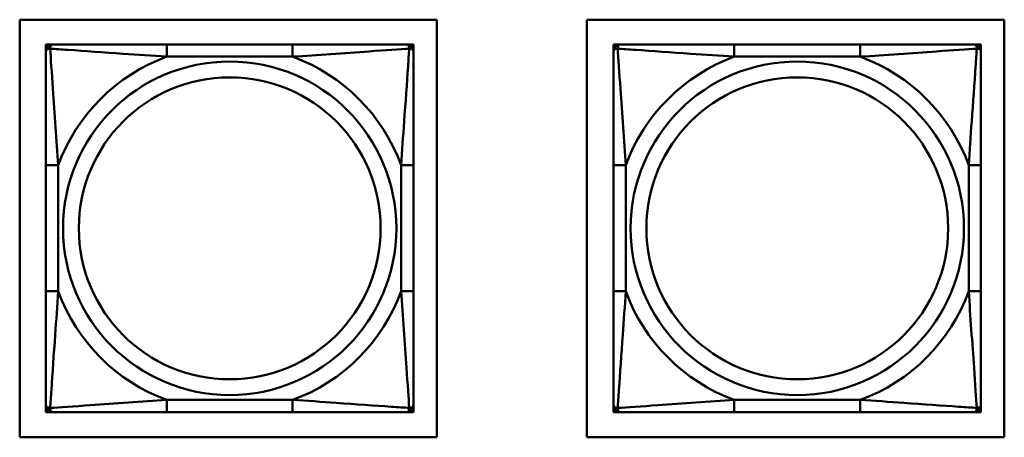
# Model space of a CAD drawing. Header units: inches. Extents: x 7.4 to 53, y 27.5 to 52.4.
# Tile 80 of 128: x 35.9 to 37.4, y 37.4 to 38.1. Entities that reach past the tile are written whole.
import ezdxf

# ---------------------------------------------------------------- set-up
doc = ezdxf.new("R2010")
doc.units = ezdxf.units.IN
doc.header["$MEASUREMENT"] = 0
doc.layers.add('Visible Edges(ANSI)', color=7, linetype='Continuous', lineweight=50)
doc.layers.add('Visible Tangent Edges(ANSI)', color=7, linetype='Continuous', lineweight=50)

msp = doc.modelspace()

# ---------------------------------------------------------------- linework, layer by layer
at = {"layer": 'Visible Edges(ANSI)'}
for p, q in [((35.8532, 37.4055), (35.8532, 38.076)), ((35.8532, 38.076), (36.5237, 38.076)), ((36.5237, 38.076), (36.5237, 37.4055)), ((36.7647, 38.076), (37.4353, 38.076)), ((36.7647, 37.4055), (36.7647, 38.076)), ((37.4353, 38.076), (37.4353, 37.4055)), ((35.8953, 38.0364), (35.9012, 38.0364)), ((35.8953, 38.0305), (35.8953, 38.0364)), ((35.9012, 38.0364), (35.9071, 38.0364)), ((36.2917, 38.0364), (36.0894, 38.0364)), ((36.474, 38.0364), (36.4799, 38.0364)), ((36.4799, 38.0364), (36.4858, 38.0364)), ((36.4858, 38.0364), (36.4858, 38.0305)), ((36.8073, 38.0364), (36.8132, 38.0364)), ((36.8073, 38.0305), (36.8073, 38.0364)), ((36.8132, 38.0364), (36.8191, 38.0364)), ((37.2037, 38.0364), (37.0014, 38.0364)), ((37.386, 38.0364), (37.3919, 38.0364)), ((37.3919, 38.0364), (37.3978, 38.0364)), ((37.3978, 38.0364), (37.3978, 38.0305)), ((35.8953, 38.0246), (35.8953, 38.0305)), ((36.4858, 38.0305), (36.4858, 38.0246)), ((36.8073, 38.0246), (36.8073, 38.0305)), ((37.3978, 38.0305), (37.3978, 38.0246)), ((35.8953, 37.8423), (35.8953, 37.64)), ((36.4858, 37.64), (36.4858, 37.8423)), ((36.8073, 37.8423), (36.8073, 37.64)), ((37.3978, 37.64), (37.3978, 37.8423)), ((35.8953, 37.4518), (35.8953, 37.4577)), ((35.8953, 37.4458), (35.8953, 37.4518)), ((36.4858, 37.4577), (36.4858, 37.4518)), ((36.4858, 37.4518), (36.4858, 37.4458)), ((36.8073, 37.4518), (36.8073, 37.4577)), ((36.8073, 37.4458), (36.8073, 37.4518)), ((37.3978, 37.4577), (37.3978, 37.4518)), ((37.3978, 37.4518), (37.3978, 37.4458)), ((35.9012, 37.4458), (35.8953, 37.4458)), ((35.9071, 37.4458), (35.9012, 37.4458)), ((36.0894, 37.4458), (36.2917, 37.4458)), ((36.4799, 37.4458), (36.474, 37.4458)), ((36.4858, 37.4458), (36.4799, 37.4458)), ((36.8132, 37.4458), (36.8073, 37.4458)), ((36.8191, 37.4458), (36.8132, 37.4458)), ((37.0014, 37.4458), (37.2037, 37.4458)), ((37.3919, 37.4458), (37.386, 37.4458)), ((37.3978, 37.4458), (37.3919, 37.4458)), ((36.5237, 37.4055), (35.8532, 37.4055)), ((37.4353, 37.4055), (36.7647, 37.4055))]:
    msp.add_line(p, q, dxfattribs=at)
for centre, radius, start, end in [((35.9012, 38.0305), 0.00591, 90, 180), ((35.9071, 38.0246), 0.0118, 90, 180), ((36.474, 38.0246), 0.0118, 0, 90), ((36.4799, 38.0305), 0.00591, 0, 90), ((36.8132, 38.0305), 0.00591, 90, 180), ((36.8191, 38.0246), 0.0118, 90, 180), ((37.386, 38.0246), 0.0118, 0, 90), ((37.3919, 38.0305), 0.00591, 0, 90), ((35.9071, 37.4577), 0.0118, 180, 270), ((35.9012, 37.4518), 0.00591, 180, 270), ((36.474, 37.4577), 0.0118, 270, 0), ((36.4799, 37.4518), 0.00591, 270, 0), ((36.8191, 37.4577), 0.0118, 180, 270), ((36.8132, 37.4518), 0.00591, 180, 270), ((37.386, 37.4577), 0.0118, 270, 0), ((37.3919, 37.4518), 0.00591, 270, 0)]:
    msp.add_arc(centre, radius, start, end, dxfattribs=at)
for points, knots in [([(36.0894, 38.0364), (36.0658, 38.0364), (36.0418, 38.0364), (36.0184, 38.0364), (35.9877, 38.0364), (35.9569, 38.0364), (35.9336, 38.0364), (35.9216, 38.0364), (35.912, 38.0364), (35.9071, 38.0364)], [0.2569537, 0.2569537, 0.2569537, 0.2569537, 0.4371919, 0.4371919, 0.4371919, 0.6739428, 0.6739428, 0.6739428, 0.7963818, 0.7963818, 0.7963818, 0.7963818]), ([(36.474, 38.0364), (36.4683, 38.0364), (36.4558, 38.0364), (36.4406, 38.0364), (36.4172, 38.0364), (36.388, 38.0364), (36.359, 38.0364), (36.3368, 38.0364), (36.3141, 38.0364), (36.2917, 38.0364)], [-0.7968224, -0.7968224, -0.7968224, -0.7968224, -0.6514613, -0.6514613, -0.6514613, -0.427691, -0.427691, -0.427691, -0.2569517, -0.2569517, -0.2569517, -0.2569517]), ([(37.0014, 38.0364), (36.9778, 38.0364), (36.9538, 38.0364), (36.9304, 38.0364), (36.8997, 38.0364), (36.8689, 38.0364), (36.8456, 38.0364), (36.8336, 38.0364), (36.824, 38.0364), (36.8191, 38.0364)], [0.2569537, 0.2569537, 0.2569537, 0.2569537, 0.4371919, 0.4371919, 0.4371919, 0.6739428, 0.6739428, 0.6739428, 0.7963818, 0.7963818, 0.7963818, 0.7963818]), ([(37.386, 38.0364), (37.3803, 38.0364), (37.3678, 38.0364), (37.3526, 38.0364), (37.3292, 38.0364), (37.3, 38.0364), (37.271, 38.0364), (37.2488, 38.0364), (37.2261, 38.0364), (37.2037, 38.0364)], [-0.7968224, -0.7968224, -0.7968224, -0.7968224, -0.6514613, -0.6514613, -0.6514613, -0.427691, -0.427691, -0.427691, -0.2569517, -0.2569517, -0.2569517, -0.2569517]), ([(35.8953, 38.0246), (35.8953, 38.0189), (35.8953, 38.0064), (35.8953, 37.9911), (35.8953, 37.9677), (35.8953, 37.9386), (35.8953, 37.9095), (35.8953, 37.8873), (35.8953, 37.8647), (35.8953, 37.8423)], [-0.7968224, -0.7968224, -0.7968224, -0.7968224, -0.6514613, -0.6514613, -0.6514613, -0.427691, -0.427691, -0.427691, -0.2569517, -0.2569517, -0.2569517, -0.2569517]), ([(36.4858, 37.8423), (36.4858, 37.8659), (36.4858, 37.8899), (36.4858, 37.9133), (36.4858, 37.944), (36.4858, 37.9748), (36.4858, 37.9981), (36.4858, 38.0101), (36.4858, 38.0197), (36.4858, 38.0246)], [0.2569537, 0.2569537, 0.2569537, 0.2569537, 0.4371919, 0.4371919, 0.4371919, 0.6739428, 0.6739428, 0.6739428, 0.7963818, 0.7963818, 0.7963818, 0.7963818]), ([(36.8073, 38.0246), (36.8073, 38.0189), (36.8073, 38.0064), (36.8073, 37.9911), (36.8073, 37.9677), (36.8073, 37.9386), (36.8073, 37.9095), (36.8073, 37.8873), (36.8073, 37.8647), (36.8073, 37.8423)], [-0.7968224, -0.7968224, -0.7968224, -0.7968224, -0.6514613, -0.6514613, -0.6514613, -0.427691, -0.427691, -0.427691, -0.2569517, -0.2569517, -0.2569517, -0.2569517]), ([(37.3978, 37.8423), (37.3978, 37.8659), (37.3978, 37.8899), (37.3978, 37.9133), (37.3978, 37.944), (37.3978, 37.9748), (37.3978, 37.9981), (37.3978, 38.0101), (37.3978, 38.0197), (37.3978, 38.0246)], [0.2569537, 0.2569537, 0.2569537, 0.2569537, 0.4371919, 0.4371919, 0.4371919, 0.6739428, 0.6739428, 0.6739428, 0.7963818, 0.7963818, 0.7963818, 0.7963818]), ([(35.8953, 37.64), (35.8953, 37.6163), (35.8953, 37.5923), (35.8953, 37.569), (35.8953, 37.5383), (35.8953, 37.5074), (35.8953, 37.4842), (35.8953, 37.4721), (35.8953, 37.4625), (35.8953, 37.4577)], [0.2569537, 0.2569537, 0.2569537, 0.2569537, 0.4371919, 0.4371919, 0.4371919, 0.6739428, 0.6739428, 0.6739428, 0.7963818, 0.7963818, 0.7963818, 0.7963818]), ([(36.4858, 37.4577), (36.4858, 37.4634), (36.4858, 37.4759), (36.4858, 37.4911), (36.4858, 37.5145), (36.4858, 37.5436), (36.4858, 37.5727), (36.4858, 37.5949), (36.4858, 37.6176), (36.4858, 37.64)], [-0.7968224, -0.7968224, -0.7968224, -0.7968224, -0.6514613, -0.6514613, -0.6514613, -0.427691, -0.427691, -0.427691, -0.2569517, -0.2569517, -0.2569517, -0.2569517]), ([(36.8073, 37.64), (36.8073, 37.6163), (36.8073, 37.5923), (36.8073, 37.569), (36.8073, 37.5383), (36.8073, 37.5074), (36.8073, 37.4842), (36.8073, 37.4721), (36.8073, 37.4625), (36.8073, 37.4577)], [0.2569537, 0.2569537, 0.2569537, 0.2569537, 0.4371919, 0.4371919, 0.4371919, 0.6739428, 0.6739428, 0.6739428, 0.7963818, 0.7963818, 0.7963818, 0.7963818]), ([(37.3978, 37.4577), (37.3978, 37.4634), (37.3978, 37.4759), (37.3978, 37.4911), (37.3978, 37.5145), (37.3978, 37.5436), (37.3978, 37.5727), (37.3978, 37.5949), (37.3978, 37.6176), (37.3978, 37.64)], [-0.7968224, -0.7968224, -0.7968224, -0.7968224, -0.6514613, -0.6514613, -0.6514613, -0.427691, -0.427691, -0.427691, -0.2569517, -0.2569517, -0.2569517, -0.2569517]), ([(35.9071, 37.4458), (35.9128, 37.4458), (35.9253, 37.4458), (35.9405, 37.4458), (35.964, 37.4458), (35.9931, 37.4458), (36.0222, 37.4458), (36.0444, 37.4458), (36.067, 37.4458), (36.0894, 37.4458)], [-0.7968224, -0.7968224, -0.7968224, -0.7968224, -0.6514613, -0.6514613, -0.6514613, -0.427691, -0.427691, -0.427691, -0.2569517, -0.2569517, -0.2569517, -0.2569517]), ([(36.2917, 37.4458), (36.3154, 37.4458), (36.3394, 37.4458), (36.3627, 37.4458), (36.3934, 37.4458), (36.4243, 37.4458), (36.4475, 37.4458), (36.4596, 37.4458), (36.4692, 37.4458), (36.474, 37.4458)], [0.2569537, 0.2569537, 0.2569537, 0.2569537, 0.4371919, 0.4371919, 0.4371919, 0.6739428, 0.6739428, 0.6739428, 0.7963818, 0.7963818, 0.7963818, 0.7963818]), ([(36.8191, 37.4458), (36.8248, 37.4458), (36.8373, 37.4458), (36.8525, 37.4458), (36.876, 37.4458), (36.9051, 37.4458), (36.9342, 37.4458), (36.9564, 37.4458), (36.979, 37.4458), (37.0014, 37.4458)], [-0.7968224, -0.7968224, -0.7968224, -0.7968224, -0.6514613, -0.6514613, -0.6514613, -0.427691, -0.427691, -0.427691, -0.2569517, -0.2569517, -0.2569517, -0.2569517]), ([(37.2037, 37.4458), (37.2274, 37.4458), (37.2514, 37.4458), (37.2747, 37.4458), (37.3054, 37.4458), (37.3363, 37.4458), (37.3595, 37.4458), (37.3716, 37.4458), (37.3812, 37.4458), (37.386, 37.4458)], [0.2569537, 0.2569537, 0.2569537, 0.2569537, 0.4371919, 0.4371919, 0.4371919, 0.6739428, 0.6739428, 0.6739428, 0.7963818, 0.7963818, 0.7963818, 0.7963818])]:
    msp.add_open_spline(points, degree=3, knots=knots, dxfattribs=at)
at = {"layer": 'Visible Tangent Edges(ANSI)'}
for p, q in [((36.0894, 38.0364), (36.0894, 38.0167)), ((36.2917, 38.0364), (36.2917, 38.0167)), ((37.0014, 38.0364), (37.0014, 38.0167)), ((37.2037, 38.0364), (37.2037, 38.0167)), ((36.0894, 38.0167), (36.2917, 38.0167)), ((37.0014, 38.0167), (37.2037, 38.0167)), ((35.8953, 37.8423), (35.915, 37.8423)), ((35.915, 37.64), (35.915, 37.8423)), ((36.4662, 37.8423), (36.4662, 37.64)), ((36.4858, 37.8423), (36.4662, 37.8423)), ((36.8073, 37.8423), (36.827, 37.8423)), ((36.827, 37.64), (36.827, 37.8423)), ((37.3782, 37.8423), (37.3782, 37.64)), ((37.3978, 37.8423), (37.3782, 37.8423)), ((35.8953, 37.64), (35.915, 37.64)), ((36.4858, 37.64), (36.4662, 37.64)), ((36.8073, 37.64), (36.827, 37.64)), ((37.3978, 37.64), (37.3782, 37.64)), ((36.2917, 37.4655), (36.0894, 37.4655)), ((36.0894, 37.4458), (36.0894, 37.4655)), ((36.2917, 37.4458), (36.2917, 37.4655)), ((37.2037, 37.4655), (37.0014, 37.4655)), ((37.0014, 37.4458), (37.0014, 37.4655)), ((37.2037, 37.4458), (37.2037, 37.4655))]:
    msp.add_line(p, q, dxfattribs=at)
for centre, radius in [((36.1906, 37.7411), 0.2678), ((37.1026, 37.7411), 0.2678), ((36.1906, 37.7411), 0.2424), ((37.1026, 37.7411), 0.2424)]:
    msp.add_circle(centre, radius, dxfattribs=at)
for centre, start, end in [((36.1906, 37.7411), 110.1547, 159.8453), ((36.1906, 37.7411), 20.1547, 69.8453), ((37.1026, 37.7411), 110.1547, 159.8453), ((37.1026, 37.7411), 20.1547, 69.8453), ((36.1906, 37.7411), 200.1547, 249.8453), ((36.1906, 37.7411), 290.1547, 339.8453), ((37.1026, 37.7411), 200.1547, 249.8453), ((37.1026, 37.7411), 290.1547, 339.8453)]:
    msp.add_arc(centre, 0.2936, start, end, dxfattribs=at)
for points, knots in [([(35.9021, 38.0295), (35.9021, 38.0304), (35.9022, 38.0311), (35.9024, 38.0326), (35.9026, 38.0332), (35.903, 38.0342), (35.9032, 38.0345), (35.9036, 38.0349), (35.9037, 38.035), (35.904, 38.0353), (35.9042, 38.0355), (35.9048, 38.0359), (35.9052, 38.0361), (35.9061, 38.0363), (35.9066, 38.0364), (35.9071, 38.0364)], [-0.00023197, -0.00023197, -0.00023197, -0.00023197, 0.00913095, 0.00913095, 0.01983142, 0.01983142, 0.02651922, 0.02651922, 0.02986312, 0.02986312, 0.03521335, 0.03521335, 0.04377373, 0.04377373, 0.0532704, 0.0532704, 0.0532704, 0.0532704]), ([(36.474, 38.0364), (36.4746, 38.0364), (36.4751, 38.0363), (36.476, 38.0361), (36.4763, 38.0359), (36.4769, 38.0355), (36.4771, 38.0353), (36.4774, 38.035), (36.4776, 38.0349), (36.4779, 38.0345), (36.4781, 38.0342), (36.4785, 38.0332), (36.4787, 38.0326), (36.479, 38.0311), (36.479, 38.0304), (36.479, 38.0295)], [-0.0532704, -0.0532704, -0.0532704, -0.0532704, -0.04377373, -0.04377373, -0.03521335, -0.03521335, -0.02986312, -0.02986312, -0.02651922, -0.02651922, -0.01983142, -0.01983142, -0.00913095, -0.00913095, 0.00023197, 0.00023197, 0.00023197, 0.00023197]), ([(36.8141, 38.0295), (36.8141, 38.0304), (36.8142, 38.0311), (36.8144, 38.0326), (36.8146, 38.0332), (36.815, 38.0342), (36.8152, 38.0345), (36.8156, 38.0349), (36.8157, 38.035), (36.816, 38.0353), (36.8162, 38.0355), (36.8168, 38.0359), (36.8172, 38.0361), (36.8181, 38.0363), (36.8186, 38.0364), (36.8191, 38.0364)], [-0.00023197, -0.00023197, -0.00023197, -0.00023197, 0.00913095, 0.00913095, 0.01983142, 0.01983142, 0.02651922, 0.02651922, 0.02986312, 0.02986312, 0.03521335, 0.03521335, 0.04377373, 0.04377373, 0.0532704, 0.0532704, 0.0532704, 0.0532704]), ([(37.386, 38.0364), (37.3866, 38.0364), (37.3871, 38.0363), (37.388, 38.0361), (37.3883, 38.0359), (37.3889, 38.0355), (37.3891, 38.0353), (37.3894, 38.035), (37.3896, 38.0349), (37.3899, 38.0345), (37.3901, 38.0342), (37.3905, 38.0332), (37.3907, 38.0326), (37.391, 38.0311), (37.391, 38.0304), (37.391, 38.0295)], [-0.0532704, -0.0532704, -0.0532704, -0.0532704, -0.04377373, -0.04377373, -0.03521335, -0.03521335, -0.02986312, -0.02986312, -0.02651922, -0.02651922, -0.01983142, -0.01983142, -0.00913095, -0.00913095, 0.00023197, 0.00023197, 0.00023197, 0.00023197]), ([(35.8953, 38.0246), (35.8953, 38.0251), (35.8954, 38.0256), (35.8956, 38.0265), (35.8958, 38.0269), (35.8962, 38.0275), (35.8963, 38.0277), (35.8967, 38.028), (35.8968, 38.0281), (35.8972, 38.0284), (35.8975, 38.0286), (35.8984, 38.0291), (35.8991, 38.0293), (35.9005, 38.0295), (35.9013, 38.0296), (35.9021, 38.0295)], [-0.0532704, -0.0532704, -0.0532704, -0.0532704, -0.04377373, -0.04377373, -0.03521335, -0.03521335, -0.02986312, -0.02986312, -0.02651922, -0.02651922, -0.01983142, -0.01983142, -0.00913095, -0.00913095, 0.00023197, 0.00023197, 0.00023197, 0.00023197]), ([(35.9021, 38.0295), (35.9098, 38.0291), (35.9198, 38.0284), (35.9568, 38.0259), (35.9886, 38.0236), (36.0428, 38.0198), (36.066, 38.0181), (36.0894, 38.0167)], [-0.7478145, -0.7478145, -0.7478145, -0.7478145, -0.6493253, -0.6493253, -0.427691, -0.427691, -0.2569537, -0.2569537, -0.2569537, -0.2569537]), ([(35.915, 37.8423), (35.9126, 37.8827), (35.9093, 37.9251), (35.9047, 37.9908), (35.9031, 38.0152), (35.9021, 38.0295)], [0.2569517, 0.2569517, 0.2569517, 0.2569517, 0.5559983, 0.5559983, 0.7482818, 0.7482818, 0.7482818, 0.7482818]), ([(36.2917, 38.0167), (36.3322, 38.0191), (36.3746, 38.0224), (36.4402, 38.027), (36.4646, 38.0286), (36.479, 38.0295)], [0.2569517, 0.2569517, 0.2569517, 0.2569517, 0.5559983, 0.5559983, 0.7482818, 0.7482818, 0.7482818, 0.7482818]), ([(36.479, 38.0295), (36.4785, 38.0219), (36.4779, 38.0119), (36.4754, 37.9748), (36.4731, 37.9431), (36.4692, 37.8889), (36.4676, 37.8656), (36.4662, 37.8423)], [-0.7478145, -0.7478145, -0.7478145, -0.7478145, -0.6493253, -0.6493253, -0.427691, -0.427691, -0.2569537, -0.2569537, -0.2569537, -0.2569537]), ([(36.479, 38.0295), (36.4798, 38.0296), (36.4806, 38.0295), (36.482, 38.0293), (36.4827, 38.0291), (36.4836, 38.0286), (36.4839, 38.0284), (36.4843, 38.0281), (36.4845, 38.028), (36.4848, 38.0277), (36.485, 38.0275), (36.4853, 38.0269), (36.4855, 38.0265), (36.4858, 38.0256), (36.4858, 38.0251), (36.4858, 38.0246)], [-0.00023197, -0.00023197, -0.00023197, -0.00023197, 0.00913095, 0.00913095, 0.01983142, 0.01983142, 0.02651922, 0.02651922, 0.02986312, 0.02986312, 0.03521335, 0.03521335, 0.04377373, 0.04377373, 0.0532704, 0.0532704, 0.0532704, 0.0532704]), ([(36.8073, 38.0246), (36.8073, 38.0251), (36.8074, 38.0256), (36.8076, 38.0265), (36.8078, 38.0269), (36.8082, 38.0275), (36.8083, 38.0277), (36.8087, 38.028), (36.8088, 38.0281), (36.8092, 38.0284), (36.8095, 38.0286), (36.8104, 38.0291), (36.8111, 38.0293), (36.8125, 38.0295), (36.8133, 38.0296), (36.8141, 38.0295)], [-0.0532704, -0.0532704, -0.0532704, -0.0532704, -0.04377373, -0.04377373, -0.03521335, -0.03521335, -0.02986312, -0.02986312, -0.02651922, -0.02651922, -0.01983142, -0.01983142, -0.00913095, -0.00913095, 0.00023197, 0.00023197, 0.00023197, 0.00023197]), ([(36.8141, 38.0295), (36.8218, 38.0291), (36.8318, 38.0284), (36.8688, 38.0259), (36.9006, 38.0236), (36.9548, 38.0198), (36.978, 38.0181), (37.0014, 38.0167)], [-0.7478145, -0.7478145, -0.7478145, -0.7478145, -0.6493253, -0.6493253, -0.427691, -0.427691, -0.2569537, -0.2569537, -0.2569537, -0.2569537]), ([(36.827, 37.8423), (36.8246, 37.8827), (36.8213, 37.9251), (36.8167, 37.9908), (36.8151, 38.0152), (36.8141, 38.0295)], [0.2569517, 0.2569517, 0.2569517, 0.2569517, 0.5559983, 0.5559983, 0.7482818, 0.7482818, 0.7482818, 0.7482818]), ([(37.2037, 38.0167), (37.2442, 38.0191), (37.2866, 38.0224), (37.3522, 38.027), (37.3766, 38.0286), (37.391, 38.0295)], [0.2569517, 0.2569517, 0.2569517, 0.2569517, 0.5559983, 0.5559983, 0.7482818, 0.7482818, 0.7482818, 0.7482818]), ([(37.391, 38.0295), (37.3905, 38.0219), (37.3899, 38.0119), (37.3874, 37.9748), (37.3851, 37.9431), (37.3812, 37.8889), (37.3796, 37.8656), (37.3782, 37.8423)], [-0.7478145, -0.7478145, -0.7478145, -0.7478145, -0.6493253, -0.6493253, -0.427691, -0.427691, -0.2569537, -0.2569537, -0.2569537, -0.2569537]), ([(37.391, 38.0295), (37.3918, 38.0296), (37.3926, 38.0295), (37.394, 38.0293), (37.3947, 38.0291), (37.3956, 38.0286), (37.3959, 38.0284), (37.3963, 38.0281), (37.3965, 38.028), (37.3968, 38.0277), (37.397, 38.0275), (37.3973, 38.0269), (37.3975, 38.0265), (37.3978, 38.0256), (37.3978, 38.0251), (37.3978, 38.0246)], [-0.00023197, -0.00023197, -0.00023197, -0.00023197, 0.00913095, 0.00913095, 0.01983142, 0.01983142, 0.02651922, 0.02651922, 0.02986312, 0.02986312, 0.03521335, 0.03521335, 0.04377373, 0.04377373, 0.0532704, 0.0532704, 0.0532704, 0.0532704]), ([(35.9021, 37.4527), (35.9026, 37.4603), (35.9033, 37.4704), (35.9058, 37.5074), (35.908, 37.5391), (35.9119, 37.5934), (35.9136, 37.6166), (35.915, 37.64)], [-0.7478145, -0.7478145, -0.7478145, -0.7478145, -0.6493253, -0.6493253, -0.427691, -0.427691, -0.2569537, -0.2569537, -0.2569537, -0.2569537]), ([(36.4662, 37.64), (36.4686, 37.5995), (36.4718, 37.5571), (36.4765, 37.4915), (36.4781, 37.4671), (36.479, 37.4527)], [0.2569517, 0.2569517, 0.2569517, 0.2569517, 0.5559983, 0.5559983, 0.7482818, 0.7482818, 0.7482818, 0.7482818]), ([(36.8141, 37.4527), (36.8146, 37.4603), (36.8153, 37.4704), (36.8178, 37.5074), (36.82, 37.5391), (36.8239, 37.5934), (36.8256, 37.6166), (36.827, 37.64)], [-0.7478145, -0.7478145, -0.7478145, -0.7478145, -0.6493253, -0.6493253, -0.427691, -0.427691, -0.2569537, -0.2569537, -0.2569537, -0.2569537]), ([(37.3782, 37.64), (37.3806, 37.5995), (37.3838, 37.5571), (37.3885, 37.4915), (37.3901, 37.4671), (37.391, 37.4527)], [0.2569517, 0.2569517, 0.2569517, 0.2569517, 0.5559983, 0.5559983, 0.7482818, 0.7482818, 0.7482818, 0.7482818]), ([(36.0894, 37.4655), (36.0489, 37.4631), (36.0066, 37.4598), (35.9409, 37.4552), (35.9165, 37.4536), (35.9021, 37.4527)], [0.2569517, 0.2569517, 0.2569517, 0.2569517, 0.5559983, 0.5559983, 0.7482818, 0.7482818, 0.7482818, 0.7482818]), ([(36.479, 37.4527), (36.4713, 37.4532), (36.4613, 37.4538), (36.4243, 37.4563), (36.3926, 37.4586), (36.3383, 37.4625), (36.3151, 37.4641), (36.2917, 37.4655)], [-0.7478145, -0.7478145, -0.7478145, -0.7478145, -0.6493253, -0.6493253, -0.427691, -0.427691, -0.2569537, -0.2569537, -0.2569537, -0.2569537]), ([(37.0014, 37.4655), (36.9609, 37.4631), (36.9186, 37.4598), (36.8529, 37.4552), (36.8285, 37.4536), (36.8141, 37.4527)], [0.2569517, 0.2569517, 0.2569517, 0.2569517, 0.5559983, 0.5559983, 0.7482818, 0.7482818, 0.7482818, 0.7482818]), ([(37.391, 37.4527), (37.3833, 37.4532), (37.3733, 37.4538), (37.3363, 37.4563), (37.3046, 37.4586), (37.2503, 37.4625), (37.2271, 37.4641), (37.2037, 37.4655)], [-0.7478145, -0.7478145, -0.7478145, -0.7478145, -0.6493253, -0.6493253, -0.427691, -0.427691, -0.2569537, -0.2569537, -0.2569537, -0.2569537]), ([(35.9021, 37.4527), (35.9013, 37.4527), (35.9005, 37.4527), (35.8991, 37.453), (35.8984, 37.4532), (35.8975, 37.4536), (35.8972, 37.4538), (35.8968, 37.4541), (35.8967, 37.4542), (35.8963, 37.4546), (35.8962, 37.4548), (35.8958, 37.4553), (35.8956, 37.4557), (35.8954, 37.4566), (35.8953, 37.4571), (35.8953, 37.4577)], [-0.00023197, -0.00023197, -0.00023197, -0.00023197, 0.00913095, 0.00913095, 0.01983142, 0.01983142, 0.02651922, 0.02651922, 0.02986312, 0.02986312, 0.03521335, 0.03521335, 0.04377373, 0.04377373, 0.0532704, 0.0532704, 0.0532704, 0.0532704]), ([(35.9071, 37.4458), (35.9066, 37.4458), (35.9061, 37.4459), (35.9052, 37.4462), (35.9048, 37.4463), (35.9042, 37.4467), (35.904, 37.4469), (35.9037, 37.4472), (35.9036, 37.4473), (35.9032, 37.4478), (35.903, 37.4481), (35.9026, 37.449), (35.9024, 37.4497), (35.9022, 37.4511), (35.9021, 37.4519), (35.9021, 37.4527)], [-0.0532704, -0.0532704, -0.0532704, -0.0532704, -0.04377373, -0.04377373, -0.03521335, -0.03521335, -0.02986312, -0.02986312, -0.02651922, -0.02651922, -0.01983142, -0.01983142, -0.00913095, -0.00913095, 0.00023197, 0.00023197, 0.00023197, 0.00023197]), ([(36.479, 37.4527), (36.479, 37.4519), (36.479, 37.4511), (36.4787, 37.4497), (36.4785, 37.449), (36.4781, 37.4481), (36.4779, 37.4478), (36.4776, 37.4473), (36.4774, 37.4472), (36.4771, 37.4469), (36.4769, 37.4467), (36.4763, 37.4463), (36.476, 37.4462), (36.4751, 37.4459), (36.4746, 37.4458), (36.474, 37.4458)], [-0.00023197, -0.00023197, -0.00023197, -0.00023197, 0.00913095, 0.00913095, 0.01983142, 0.01983142, 0.02651922, 0.02651922, 0.02986312, 0.02986312, 0.03521335, 0.03521335, 0.04377373, 0.04377373, 0.0532704, 0.0532704, 0.0532704, 0.0532704]), ([(36.4858, 37.4577), (36.4858, 37.4571), (36.4858, 37.4566), (36.4855, 37.4557), (36.4853, 37.4553), (36.485, 37.4548), (36.4848, 37.4546), (36.4845, 37.4542), (36.4843, 37.4541), (36.4839, 37.4538), (36.4836, 37.4536), (36.4827, 37.4532), (36.482, 37.453), (36.4806, 37.4527), (36.4798, 37.4527), (36.479, 37.4527)], [-0.0532704, -0.0532704, -0.0532704, -0.0532704, -0.04377373, -0.04377373, -0.03521335, -0.03521335, -0.02986312, -0.02986312, -0.02651922, -0.02651922, -0.01983142, -0.01983142, -0.00913095, -0.00913095, 0.00023197, 0.00023197, 0.00023197, 0.00023197]), ([(36.8141, 37.4527), (36.8133, 37.4527), (36.8125, 37.4527), (36.8111, 37.453), (36.8104, 37.4532), (36.8095, 37.4536), (36.8092, 37.4538), (36.8088, 37.4541), (36.8087, 37.4542), (36.8083, 37.4546), (36.8082, 37.4548), (36.8078, 37.4553), (36.8076, 37.4557), (36.8074, 37.4566), (36.8073, 37.4571), (36.8073, 37.4577)], [-0.00023197, -0.00023197, -0.00023197, -0.00023197, 0.00913095, 0.00913095, 0.01983142, 0.01983142, 0.02651922, 0.02651922, 0.02986312, 0.02986312, 0.03521335, 0.03521335, 0.04377373, 0.04377373, 0.0532704, 0.0532704, 0.0532704, 0.0532704]), ([(36.8191, 37.4458), (36.8186, 37.4458), (36.8181, 37.4459), (36.8172, 37.4462), (36.8168, 37.4463), (36.8162, 37.4467), (36.816, 37.4469), (36.8157, 37.4472), (36.8156, 37.4473), (36.8152, 37.4478), (36.815, 37.4481), (36.8146, 37.449), (36.8144, 37.4497), (36.8142, 37.4511), (36.8141, 37.4519), (36.8141, 37.4527)], [-0.0532704, -0.0532704, -0.0532704, -0.0532704, -0.04377373, -0.04377373, -0.03521335, -0.03521335, -0.02986312, -0.02986312, -0.02651922, -0.02651922, -0.01983142, -0.01983142, -0.00913095, -0.00913095, 0.00023197, 0.00023197, 0.00023197, 0.00023197]), ([(37.391, 37.4527), (37.391, 37.4519), (37.391, 37.4511), (37.3907, 37.4497), (37.3905, 37.449), (37.3901, 37.4481), (37.3899, 37.4478), (37.3896, 37.4473), (37.3894, 37.4472), (37.3891, 37.4469), (37.3889, 37.4467), (37.3883, 37.4463), (37.388, 37.4462), (37.3871, 37.4459), (37.3866, 37.4458), (37.386, 37.4458)], [-0.00023197, -0.00023197, -0.00023197, -0.00023197, 0.00913095, 0.00913095, 0.01983142, 0.01983142, 0.02651922, 0.02651922, 0.02986312, 0.02986312, 0.03521335, 0.03521335, 0.04377373, 0.04377373, 0.0532704, 0.0532704, 0.0532704, 0.0532704]), ([(37.3978, 37.4577), (37.3978, 37.4571), (37.3978, 37.4566), (37.3975, 37.4557), (37.3973, 37.4553), (37.397, 37.4548), (37.3968, 37.4546), (37.3965, 37.4542), (37.3963, 37.4541), (37.3959, 37.4538), (37.3956, 37.4536), (37.3947, 37.4532), (37.394, 37.453), (37.3926, 37.4527), (37.3918, 37.4527), (37.391, 37.4527)], [-0.0532704, -0.0532704, -0.0532704, -0.0532704, -0.04377373, -0.04377373, -0.03521335, -0.03521335, -0.02986312, -0.02986312, -0.02651922, -0.02651922, -0.01983142, -0.01983142, -0.00913095, -0.00913095, 0.00023197, 0.00023197, 0.00023197, 0.00023197])]:
    msp.add_open_spline(points, degree=3, knots=knots, dxfattribs=at)

doc.saveas('drawing.dxf')
